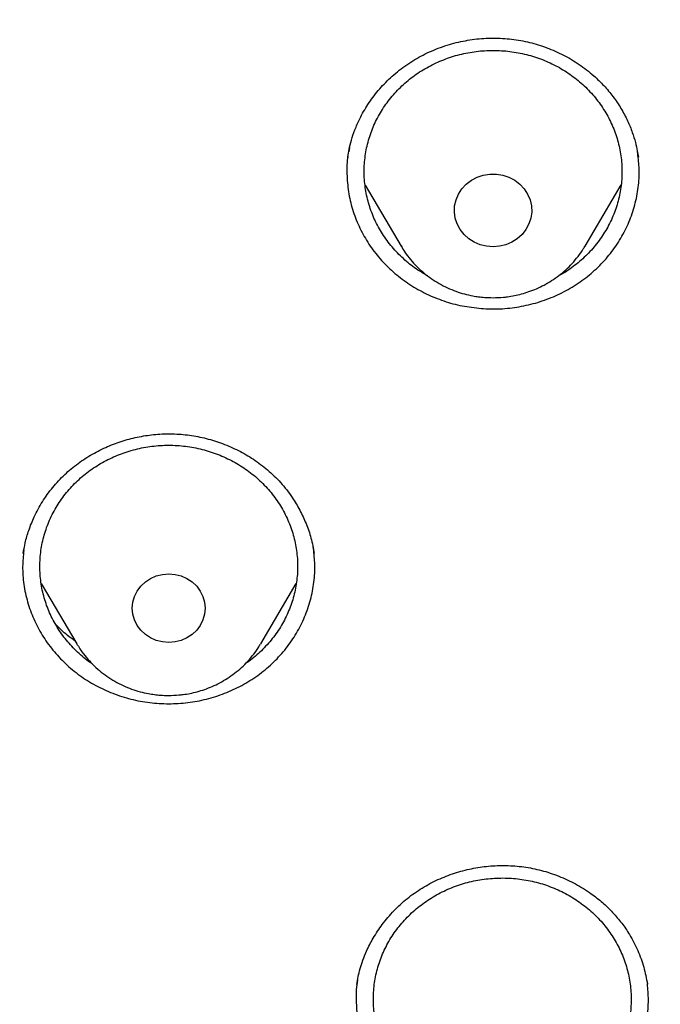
# Model space of a CAD drawing. Header units: millimetres. Extents: x 8 to 1577, y 12 to 2534.
# Tile 94 of 115: x 768.07 to 775.52, y 2164.85 to 2176.3. Entities that reach past the tile are written whole.
import ezdxf

# ---------------------------------------------------------------- set-up
doc = ezdxf.new("R2010")
doc.units = ezdxf.units.MM

msp = doc.modelspace()

# ---------------------------------------------------------------- linework, layer by layer
at = {"color": 7, "linetype": 'Continuous', "lineweight": 30}
for p, q in [((771.905, 2174.816), (771.896, 2174.766)), ((771.885, 2174.7), (771.888, 2174.719)), ((772.087, 2174.379), (772.505, 2173.67)), ((774.645, 2173.67), (775.065, 2174.383)), ((768.119, 2170.175), (768.108, 2170.102)), ((771.495, 2170.102), (771.483, 2170.175)), ((768.317, 2169.747), (768.731, 2169.043)), ((770.871, 2169.043), (771.285, 2169.747)), ((768.739, 2169.03), (768.731, 2169.043)), ((770.871, 2169.043), (770.867, 2169.037)), ((775.369, 2165.107), (775.371, 2165.09))]:
    msp.add_line(p, q, dxfattribs=at)
at = {"color": 7, "linetype": 'Continuous', "lineweight": 30, "flags": 128}
for points in [[(773.575, 2173.663), (773.499, 2173.669), (773.425, 2173.687), (773.355, 2173.716), (773.292, 2173.756), (773.237, 2173.806), (773.192, 2173.864), (773.157, 2173.928), (773.135, 2173.996), (773.125, 2174.067), (773.128, 2174.139), (773.144, 2174.209), (773.173, 2174.276), (773.213, 2174.337), (773.263, 2174.391), (773.323, 2174.436), (773.389, 2174.471), (773.461, 2174.495), (773.537, 2174.507), (773.613, 2174.507), (773.688, 2174.495), (773.76, 2174.471), (773.827, 2174.436), (773.886, 2174.391), (773.937, 2174.337), (773.977, 2174.276), (774.005, 2174.209), (774.021, 2174.139), (774.024, 2174.067), (774.015, 2173.996), (773.992, 2173.928), (773.958, 2173.864), (773.913, 2173.806), (773.857, 2173.756), (773.794, 2173.716), (773.725, 2173.687), (773.651, 2173.669), (773.575, 2173.663)], [(769.801, 2169.06), (769.727, 2169.066), (769.656, 2169.084), (769.589, 2169.114), (769.529, 2169.154), (769.476, 2169.203), (769.434, 2169.259), (769.403, 2169.322), (769.384, 2169.389), (769.377, 2169.459), (769.384, 2169.528), (769.403, 2169.595), (769.434, 2169.658), (769.476, 2169.714), (769.529, 2169.764), (769.589, 2169.803), (769.656, 2169.833), (769.727, 2169.851), (769.801, 2169.857), (769.875, 2169.851), (769.946, 2169.833), (770.013, 2169.803), (770.073, 2169.764), (770.126, 2169.714), (770.168, 2169.658), (770.199, 2169.595), (770.218, 2169.528), (770.225, 2169.459), (770.218, 2169.389), (770.199, 2169.322), (770.168, 2169.259), (770.126, 2169.203), (770.073, 2169.154), (770.013, 2169.114), (769.946, 2169.084), (769.875, 2169.066), (769.801, 2169.06)]]:
    msp.add_lwpolyline(points, dxfattribs=at)
at = {"color": 7, "linetype": 'Continuous', "lineweight": 30}
for points, knots in [([(819.219, 2144.364), (819.226, 2144.611), (819.239, 2145.093), (819.252, 2145.796), (819.26, 2146.46), (819.264, 2147.087), (819.264, 2147.675), (819.261, 2148.225), (819.256, 2148.753), (819.249, 2149.254), (819.239, 2149.726), (819.229, 2150.153), (819.218, 2150.533), (819.207, 2150.867), (819.197, 2151.155), (819.188, 2151.398), (819.18, 2151.597), (819.174, 2151.751), (819.169, 2151.865), (819.165, 2151.961), (819.161, 2152.063), (819.155, 2152.19), (819.147, 2152.348), (819.138, 2152.534), (819.127, 2152.751), (819.114, 2152.996), (819.099, 2153.269), (819.076, 2153.663), (819.044, 2154.172), (818.998, 2154.835), (818.943, 2155.558), (818.877, 2156.342), (818.799, 2157.186), (818.707, 2158.093), (818.599, 2159.065), (818.477, 2160.062), (818.344, 2161.068), (818.201, 2162.062), (818.044, 2163.082), (817.872, 2164.122), (817.684, 2165.177), (817.492, 2166.19), (817.337, 2166.964), (817.22, 2167.51), (817.149, 2167.832), (817.082, 2168.124), (817.022, 2168.381), (816.972, 2168.589), (816.932, 2168.752), (816.901, 2168.877), (816.875, 2168.978), (816.854, 2169.062), (816.833, 2169.146), (816.806, 2169.25), (816.77, 2169.387), (816.725, 2169.559), (816.67, 2169.763), (816.585, 2170.074), (816.465, 2170.494), (816.311, 2171.007), (816.145, 2171.538), (815.964, 2172.082), (815.764, 2172.656), (815.541, 2173.258), (815.271, 2173.948), (814.954, 2174.703), (814.59, 2175.505), (814.203, 2176.297), (813.792, 2177.077), (813.36, 2177.843), (812.918, 2178.572), (812.471, 2179.266), (812.018, 2179.925), (811.564, 2180.549), (811.109, 2181.139), (810.619, 2181.742), (810.089, 2182.355), (809.518, 2182.975), (808.944, 2183.56), (808.369, 2184.11), (807.834, 2184.592), (807.341, 2185.013), (806.892, 2185.38), (806.449, 2185.727), (806.069, 2186.013), (805.76, 2186.238), (805.53, 2186.402), (805.328, 2186.543), (805.153, 2186.663), (805.001, 2186.767), (804.865, 2186.858), (804.73, 2186.947), (804.584, 2187.042), (804.416, 2187.15), (804.224, 2187.272), (803.992, 2187.417), (803.717, 2187.584), (803.396, 2187.776), (803.038, 2187.982), (802.651, 2188.198), (802.236, 2188.422), (801.793, 2188.652), (801.315, 2188.891), (800.802, 2189.137), (800.253, 2189.388), (799.566, 2189.688), (798.748, 2190.02), (797.808, 2190.371), (796.761, 2190.731), (795.604, 2191.091), (794.339, 2191.442), (793.076, 2191.754), (791.76, 2192.043), (790.393, 2192.306), (788.979, 2192.548), (787.579, 2192.771), (786.193, 2192.974), (784.683, 2193.177), (783.049, 2193.373), (781.287, 2193.557), (779.493, 2193.717), (777.664, 2193.852), (775.8, 2193.96), (773.944, 2194.038), (772.097, 2194.088), (770.313, 2194.108), (768.594, 2194.103), (766.938, 2194.075), (765.283, 2194.024), (763.616, 2193.95), (761.925, 2193.85), (760.207, 2193.724), (758.589, 2193.582), (757.075, 2193.428), (755.669, 2193.269), (754.246, 2193.089), (752.808, 2192.89), (751.355, 2192.668), (749.887, 2192.425), (748.534, 2192.181), (747.305, 2191.928), (746.211, 2191.678), (745.141, 2191.408), (744.104, 2191.12), (743.099, 2190.813), (742.146, 2190.495), (741.243, 2190.168), (740.389, 2189.834), (739.565, 2189.486), (738.773, 2189.127), (738.127, 2188.813), (737.617, 2188.553), (737.234, 2188.351), (736.86, 2188.148), (736.495, 2187.942), (736.141, 2187.737), (735.813, 2187.541), (735.52, 2187.362), (735.271, 2187.205), (735.059, 2187.069), (734.882, 2186.953), (734.749, 2186.866), (734.655, 2186.803), (734.592, 2186.76), (734.534, 2186.721), (734.466, 2186.675), (734.375, 2186.613), (734.263, 2186.536), (734.133, 2186.445), (733.968, 2186.328), (733.765, 2186.182), (733.519, 2186.002), (733.247, 2185.798), (732.95, 2185.569), (732.628, 2185.313), (732.268, 2185.018), (731.869, 2184.679), (731.432, 2184.29), (730.975, 2183.865), (730.514, 2183.414), (730.064, 2182.951), (729.609, 2182.46), (729.154, 2181.942), (728.7, 2181.398), (728.273, 2180.857), (727.842, 2180.284), (727.412, 2179.679), (726.986, 2179.044), (726.592, 2178.422), (726.228, 2177.814), (725.892, 2177.222), (725.579, 2176.641), (725.245, 2175.987), (724.889, 2175.241), (724.514, 2174.392), (724.156, 2173.511), (723.866, 2172.737), (723.637, 2172.078), (723.462, 2171.551), (723.3, 2171.037), (723.165, 2170.586), (723.054, 2170.202), (722.964, 2169.881), (722.884, 2169.586), (722.822, 2169.352), (722.777, 2169.174), (722.746, 2169.056), (722.724, 2168.966), (722.709, 2168.907), (722.698, 2168.863), (722.687, 2168.819), (722.667, 2168.74), (722.637, 2168.616), (722.594, 2168.436), (722.545, 2168.229), (722.492, 2168), (722.436, 2167.753), (722.375, 2167.476), (722.309, 2167.169), (722.24, 2166.835), (722.168, 2166.473), (722.092, 2166.088), (722.015, 2165.686), (721.872, 2164.92), (721.671, 2163.785), (721.438, 2162.325), (721.232, 2160.892), (721.052, 2159.489), (720.889, 2158.061), (720.779, 2156.942), (720.708, 2156.139), (720.668, 2155.66), (720.631, 2155.19), (720.598, 2154.741), (720.569, 2154.324), (720.544, 2153.943), (720.523, 2153.61), (720.506, 2153.322), (720.492, 2153.076), (720.48, 2152.858), (720.471, 2152.666), (720.462, 2152.502), (720.456, 2152.366), (720.45, 2152.256), (720.447, 2152.177), (720.444, 2152.122), (720.442, 2152.072), (720.439, 2152.007), (720.435, 2151.912), (720.429, 2151.781), (720.422, 2151.607), (720.413, 2151.388), (720.404, 2151.122), (720.393, 2150.811), (720.382, 2150.463), (720.372, 2150.08), (720.362, 2149.665), (720.353, 2149.209), (720.346, 2148.713), (720.34, 2148.178), (720.338, 2147.614), (720.338, 2147.023), (720.343, 2146.408), (720.351, 2145.757), (720.364, 2145.07), (720.377, 2144.6), (720.383, 2144.36)], [0, 0, 0, 0, 0.004556, 0.008877, 0.012965, 0.016819, 0.020438, 0.023824, 0.026976, 0.030174, 0.033088, 0.035719, 0.038068, 0.040133, 0.041916, 0.043421, 0.044652, 0.045608, 0.04629, 0.046771, 0.047391, 0.048185, 0.049152, 0.050315, 0.051658, 0.053181, 0.054884, 0.056745, 0.06051, 0.064374, 0.069105, 0.073977, 0.078991, 0.08486, 0.090912, 0.097147, 0.103515, 0.109742, 0.115786, 0.122673, 0.129306, 0.135685, 0.141809, 0.143969, 0.146052, 0.147914, 0.149544, 0.150941, 0.151876, 0.152667, 0.153314, 0.153818, 0.154269, 0.154924, 0.155798, 0.156891, 0.158204, 0.159705, 0.162865, 0.166276, 0.169596, 0.173123, 0.176858, 0.180801, 0.184952, 0.190483, 0.195872, 0.201119, 0.20665, 0.212011, 0.217202, 0.222222, 0.227071, 0.231748, 0.236255, 0.240591, 0.245827, 0.250904, 0.255827, 0.260598, 0.265212, 0.26877, 0.272229, 0.275589, 0.278848, 0.280738, 0.282416, 0.283883, 0.285138, 0.286197, 0.287169, 0.288054, 0.289082, 0.290272, 0.291625, 0.293141, 0.295137, 0.29736, 0.299809, 0.302484, 0.305236, 0.308193, 0.311354, 0.314719, 0.318287, 0.322047, 0.327997, 0.333901, 0.339761, 0.347543, 0.35525, 0.36288, 0.37043, 0.378938, 0.387338, 0.395638, 0.403837, 0.411936, 0.422391, 0.432732, 0.443024, 0.453998, 0.464915, 0.475777, 0.486584, 0.497336, 0.507062, 0.516743, 0.52638, 0.536112, 0.546016, 0.556092, 0.566342, 0.574517, 0.5828, 0.59119, 0.599687, 0.608291, 0.617003, 0.625825, 0.632452, 0.639074, 0.645549, 0.651873, 0.658043, 0.664062, 0.669598, 0.675, 0.68027, 0.685408, 0.690411, 0.69301, 0.695569, 0.698091, 0.700574, 0.703019, 0.705382, 0.707376, 0.709124, 0.710625, 0.711881, 0.712891, 0.713459, 0.713903, 0.714243, 0.714711, 0.715374, 0.716197, 0.71714, 0.718203, 0.719804, 0.721618, 0.723644, 0.725882, 0.728331, 0.730993, 0.734227, 0.737727, 0.741494, 0.745448, 0.749338, 0.753148, 0.757535, 0.761811, 0.765976, 0.770032, 0.774838, 0.77948, 0.783958, 0.788272, 0.792422, 0.796406, 0.800342, 0.80588, 0.811564, 0.817395, 0.823376, 0.826791, 0.830254, 0.833629, 0.836722, 0.838953, 0.84101, 0.842891, 0.844597, 0.845493, 0.846282, 0.846855, 0.847209, 0.847417, 0.847693, 0.848051, 0.848919, 0.850063, 0.851482, 0.85286, 0.854424, 0.856175, 0.858113, 0.860238, 0.862506, 0.864955, 0.86752, 0.870099, 0.879422, 0.888917, 0.897542, 0.906304, 0.915205, 0.924243, 0.927207, 0.930186, 0.933165, 0.935973, 0.93856, 0.940926, 0.94307, 0.944765, 0.946291, 0.947647, 0.948834, 0.949852, 0.9507, 0.951378, 0.951887, 0.952173, 0.952408, 0.952805, 0.953385, 0.954177, 0.955249, 0.956605, 0.958243, 0.960165, 0.962371, 0.964684, 0.967245, 0.970052, 0.973106, 0.976407, 0.979954, 0.983525, 0.987315, 0.991324, 0.995552, 1, 1, 1, 1]), ([(769.801, 2184.775), (769.595, 2184.774), (769.196, 2184.774), (768.616, 2184.769), (768.073, 2184.763), (767.567, 2184.755), (767.102, 2184.745), (766.676, 2184.735), (766.289, 2184.724), (765.938, 2184.714), (765.606, 2184.703), (765.286, 2184.691), (764.964, 2184.679), (764.645, 2184.666), (764.324, 2184.652), (764, 2184.637), (763.387, 2184.606), (762.486, 2184.556), (761.297, 2184.478), (759.795, 2184.363), (757.984, 2184.199), (755.865, 2183.968), (754.034, 2183.732), (752.488, 2183.51), (751.225, 2183.314), (749.964, 2183.104), (748.707, 2182.874), (747.464, 2182.616), (746.237, 2182.33), (745.027, 2182.013), (743.827, 2181.662), (742.808, 2181.328), (741.964, 2181.027), (741.29, 2180.771), (740.613, 2180.497), (739.927, 2180.203), (739.291, 2179.911), (738.709, 2179.628), (738.193, 2179.364), (737.776, 2179.141), (737.459, 2178.966), (737.236, 2178.84), (737.018, 2178.715), (736.808, 2178.592), (736.628, 2178.484), (736.485, 2178.397), (736.379, 2178.332), (736.293, 2178.279), (736.218, 2178.232), (736.14, 2178.183), (736.038, 2178.119), (735.908, 2178.035), (735.746, 2177.93), (735.56, 2177.808), (735.184, 2177.555), (734.642, 2177.175), (733.982, 2176.679), (733.379, 2176.196), (732.825, 2175.727), (732.294, 2175.25), (731.698, 2174.682), (731.044, 2174.013), (730.342, 2173.233), (729.675, 2172.427), (729.044, 2171.599), (728.449, 2170.75), (727.889, 2169.882), (727.364, 2168.993), (726.873, 2168.086), (726.416, 2167.161), (725.993, 2166.222), (725.603, 2165.272), (725.213, 2164.23), (724.831, 2163.095), (724.465, 2161.865), (724.139, 2160.626), (723.849, 2159.379), (723.595, 2158.126), (723.317, 2156.631), (723.025, 2154.89), (722.734, 2152.903), (722.48, 2150.864), (722.265, 2148.773), (722.093, 2146.632), (721.967, 2144.487), (721.888, 2142.341), (721.856, 2140.231), (721.867, 2138.16), (721.919, 2136.127), (722.012, 2134.095), (722.147, 2132.065), (722.324, 2130.038), (722.532, 2128.122), (722.764, 2126.318), (723.013, 2124.624), (723.292, 2122.935), (723.536, 2121.615), (723.725, 2120.658), (723.852, 2120.055), (723.991, 2119.435), (724.145, 2118.79), (724.288, 2118.228), (724.413, 2117.764), (724.511, 2117.413), (724.607, 2117.084), (724.693, 2116.795), (724.769, 2116.545), (724.837, 2116.334), (724.898, 2116.13), (724.94, 2115.996), (724.96, 2115.932)], [0, 0, 0, 0, 0.005855, 0.011353, 0.016497, 0.021285, 0.025718, 0.029728, 0.033397, 0.036724, 0.03971, 0.042835, 0.045834, 0.048859, 0.051908, 0.054982, 0.058082, 0.069333, 0.080646, 0.09196, 0.112162, 0.132364, 0.152567, 0.164689, 0.176816, 0.18895, 0.201086, 0.213213, 0.22512, 0.237023, 0.24892, 0.260816, 0.267695, 0.274573, 0.281484, 0.288617, 0.296013, 0.301599, 0.30724, 0.312708, 0.315218, 0.317686, 0.32011, 0.32249, 0.324721, 0.326148, 0.327345, 0.328312, 0.329064, 0.329912, 0.330984, 0.332537, 0.334402, 0.33658, 0.338996, 0.347527, 0.355802, 0.362985, 0.370041, 0.376994, 0.38385, 0.394142, 0.404443, 0.414732, 0.424995, 0.435224, 0.445451, 0.455687, 0.465941, 0.47622, 0.486497, 0.49676, 0.507016, 0.51988, 0.532745, 0.545612, 0.558475, 0.571324, 0.584175, 0.604388, 0.624608, 0.644827, 0.666478, 0.688122, 0.70977, 0.731418, 0.753066, 0.773566, 0.794066, 0.814566, 0.835065, 0.85556, 0.876068, 0.893301, 0.910535, 0.927768, 0.944993, 0.951054, 0.957184, 0.963574, 0.970236, 0.977171, 0.981035, 0.984698, 0.988143, 0.991371, 0.993754, 0.996, 0.998079, 1, 1, 1, 1]), ([(815.705, 2159.557), (815.669, 2159.724), (815.55, 2160.274), (815.317, 2161.201), (815.003, 2162.338), (814.653, 2163.465), (814.283, 2164.53), (813.897, 2165.532), (813.499, 2166.475), (813.069, 2167.407), (812.605, 2168.324), (812.107, 2169.223), (811.601, 2170.06), (811.092, 2170.838), (810.584, 2171.56), (810.051, 2172.267), (809.492, 2172.957), (808.907, 2173.63), (808.297, 2174.285), (807.731, 2174.85), (807.214, 2175.334), (806.751, 2175.748), (806.266, 2176.16), (805.765, 2176.565), (805.259, 2176.952), (804.859, 2177.244), (804.568, 2177.449), (804.385, 2177.576), (804.211, 2177.695), (804.054, 2177.8), (803.923, 2177.886), (803.819, 2177.955), (803.73, 2178.012), (803.639, 2178.071), (803.53, 2178.14), (803.397, 2178.224), (803.24, 2178.322), (803.06, 2178.432), (802.677, 2178.663), (802.099, 2178.996), (801.33, 2179.408), (800.567, 2179.789), (799.811, 2180.142), (799.06, 2180.468), (798.312, 2180.771), (797.563, 2181.055), (796.699, 2181.36), (795.717, 2181.679), (794.614, 2182.002), (793.501, 2182.295), (792.38, 2182.561), (791.253, 2182.802), (790.119, 2183.019), (788.666, 2183.268), (786.891, 2183.547), (784.792, 2183.836), (782.863, 2184.065), (781.106, 2184.244), (779.522, 2184.384), (777.937, 2184.503), (776.622, 2184.584), (775.584, 2184.637), (774.978, 2184.664), (774.531, 2184.682), (774.234, 2184.693), (773.916, 2184.705), (773.561, 2184.716), (773.159, 2184.728), (772.71, 2184.74), (772.216, 2184.751), (771.676, 2184.761), (771.091, 2184.768), (770.461, 2184.774), (770.026, 2184.774), (769.801, 2184.775)], [0, 0, 0, 0, 0.009239, 0.0305, 0.051757, 0.073011, 0.094264, 0.112575, 0.13092, 0.149323, 0.167726, 0.186059, 0.204348, 0.220008, 0.235663, 0.251337, 0.267045, 0.282777, 0.298527, 0.314316, 0.324902, 0.335768, 0.34691, 0.358311, 0.369477, 0.380215, 0.384154, 0.388034, 0.391825, 0.395145, 0.397872, 0.400005, 0.401621, 0.403384, 0.405627, 0.408352, 0.411559, 0.415252, 0.419296, 0.43479, 0.449866, 0.464513, 0.478867, 0.492944, 0.506747, 0.52047, 0.534186, 0.55385, 0.573513, 0.593183, 0.612856, 0.632535, 0.652215, 0.671897, 0.707992, 0.744092, 0.780193, 0.807268, 0.834344, 0.86142, 0.888479, 0.901609, 0.914491, 0.919485, 0.92444, 0.9297, 0.935698, 0.94258, 0.950231, 0.958651, 0.967838, 0.977793, 0.988514, 1, 1, 1, 1]), ([(772.504, 2181.015), (772.627, 2181.008), (772.862, 2180.994), (773.198, 2180.971), (773.5, 2180.948), (773.768, 2180.926), (774.002, 2180.906), (774.201, 2180.888), (774.377, 2180.871), (774.541, 2180.855), (774.848, 2180.824), (775.304, 2180.773), (776.066, 2180.679), (776.988, 2180.549), (778.132, 2180.361), (779.339, 2180.131), (780.606, 2179.855), (781.894, 2179.537), (783.202, 2179.176), (784.526, 2178.768), (785.837, 2178.321), (787.133, 2177.837), (788.437, 2177.305), (789.748, 2176.722), (791.064, 2176.088), (792.357, 2175.414), (793.627, 2174.701), (794.871, 2173.95), (796.066, 2173.176), (797.21, 2172.383), (798.306, 2171.574), (799.375, 2170.735), (800.416, 2169.865), (801.448, 2168.948), (802.469, 2167.981), (803.474, 2166.965), (804.444, 2165.918), (805.378, 2164.843), (806.274, 2163.74), (807.115, 2162.633), (807.902, 2161.523), (808.637, 2160.414), (809.335, 2159.285), (809.996, 2158.136), (810.631, 2156.945), (811.238, 2155.712), (811.812, 2154.436), (812.341, 2153.144), (812.826, 2151.835), (813.265, 2150.513), (813.642, 2149.231), (813.963, 2147.993), (814.234, 2146.801), (814.424, 2145.825), (814.555, 2145.069), (814.64, 2144.53), (814.705, 2144.078), (814.754, 2143.711), (814.79, 2143.432), (814.824, 2143.151), (814.852, 2142.886), (814.867, 2142.723), (814.875, 2142.646)], [0, 0, 0, 0, 0.005776, 0.011028, 0.015755, 0.019956, 0.023631, 0.026728, 0.02935, 0.031889, 0.034453, 0.043825, 0.05337, 0.070414, 0.087459, 0.107749, 0.12804, 0.148331, 0.170071, 0.191811, 0.213551, 0.23529, 0.257016, 0.280063, 0.303122, 0.326181, 0.349239, 0.372299, 0.395366, 0.417101, 0.438833, 0.460566, 0.482298, 0.504028, 0.527072, 0.550131, 0.573193, 0.596253, 0.619314, 0.642372, 0.664104, 0.685836, 0.707567, 0.729298, 0.751029, 0.774071, 0.797127, 0.820188, 0.843249, 0.86631, 0.889368, 0.909647, 0.929928, 0.95021, 0.959135, 0.96816, 0.977377, 0.981907, 0.986592, 0.991424, 0.99597, 1, 1, 1, 1]), ([(772.98, 2096.301), (773.387, 2096.331), (774.2, 2096.391), (775.417, 2096.521), (776.631, 2096.68), (777.78, 2096.861), (778.864, 2097.058), (779.882, 2097.266), (780.896, 2097.497), (781.891, 2097.746), (782.865, 2098.013), (783.82, 2098.296), (784.769, 2098.599), (785.726, 2098.928), (786.69, 2099.283), (787.673, 2099.669), (788.656, 2100.082), (789.641, 2100.522), (790.615, 2100.986), (791.579, 2101.473), (792.532, 2101.982), (793.577, 2102.573), (794.709, 2103.255), (795.92, 2104.038), (797.105, 2104.859), (798.235, 2105.697), (799.309, 2106.547), (800.26, 2107.347), (801.12, 2108.111), (801.894, 2108.833), (802.65, 2109.574), (803.388, 2110.333), (804.107, 2111.11), (804.886, 2111.993), (805.713, 2112.988), (806.581, 2114.104), (807.409, 2115.248), (808.18, 2116.39), (808.895, 2117.526), (809.51, 2118.576), (810.052, 2119.565), (810.528, 2120.487), (810.981, 2121.421), (811.41, 2122.367), (811.815, 2123.324), (812.239, 2124.399), (812.669, 2125.595), (813.094, 2126.918), (813.474, 2128.255), (813.799, 2129.573), (814.073, 2130.867), (814.283, 2132.05), (814.447, 2133.151), (814.571, 2134.169), (814.669, 2135.191), (814.741, 2136.217), (814.786, 2137.246), (814.807, 2138.393), (814.792, 2139.656), (814.727, 2141.036), (814.614, 2142.416), (814.457, 2143.76), (814.259, 2145.067), (814.041, 2146.248), (813.807, 2147.338), (813.566, 2148.337), (813.299, 2149.333), (813.005, 2150.323), (812.686, 2151.308), (812.301, 2152.396), (811.842, 2153.584), (811.295, 2154.866), (810.702, 2156.133), (810.08, 2157.352), (809.433, 2158.524), (808.812, 2159.571), (808.207, 2160.527), (807.627, 2161.395), (807.025, 2162.251), (806.399, 2163.094), (805.75, 2163.924), (805.004, 2164.832), (804.152, 2165.809), (803.184, 2166.849), (802.179, 2167.86), (801.162, 2168.817), (800.14, 2169.721), (799.184, 2170.516), (798.277, 2171.23), (797.424, 2171.869), (796.554, 2172.489), (795.666, 2173.09), (794.761, 2173.672), (793.738, 2174.296), (792.59, 2174.953), (791.31, 2175.633), (790.005, 2176.274), (788.709, 2176.862), (787.425, 2177.397), (786.243, 2177.85), (785.136, 2178.241), (784.106, 2178.579), (783.067, 2178.893), (782.017, 2179.184), (780.959, 2179.452), (779.773, 2179.722), (778.458, 2179.985), (777.011, 2180.229), (775.554, 2180.428), (774.124, 2180.579), (772.724, 2180.685), (771.449, 2180.745), (770.266, 2180.77), (769.176, 2180.768), (768.084, 2180.741), (766.991, 2180.689), (765.898, 2180.613), (764.684, 2180.499), (763.351, 2180.339), (761.899, 2180.118), (760.454, 2179.853), (759.051, 2179.551), (757.693, 2179.215), (756.469, 2178.875), (755.344, 2178.53), (754.316, 2178.19), (753.295, 2177.825), (752.282, 2177.436), (751.278, 2177.024), (750.172, 2176.539), (748.97, 2175.973), (747.678, 2175.313), (746.408, 2174.614), (745.19, 2173.892), (744.027, 2173.153), (742.992, 2172.451), (742.052, 2171.776), (741.202, 2171.135), (740.367, 2170.473), (739.548, 2169.791), (738.745, 2169.089), (737.873, 2168.288), (736.938, 2167.38), (735.951, 2166.356), (734.999, 2165.3), (734.105, 2164.241), (733.267, 2163.181), (732.512, 2162.163), (731.816, 2161.163), (731.173, 2160.183), (730.558, 2159.187), (730.002, 2158.225), (729.499, 2157.302), (729.046, 2156.419), (728.615, 2155.527), (728.211, 2154.637), (727.834, 2153.752), (727.482, 2152.87), (727.152, 2151.982), (726.838, 2151.071), (726.54, 2150.139), (726.247, 2149.133), (725.967, 2148.069), (725.706, 2146.945), (725.477, 2145.813), (725.291, 2144.732), (725.142, 2143.705), (725.025, 2142.732), (724.932, 2141.755), (724.864, 2140.79), (724.82, 2139.837), (724.8, 2138.896), (724.801, 2137.955), (724.825, 2136.998), (724.873, 2136.026), (724.947, 2135.027), (725.048, 2134.019), (725.176, 2133.002), (725.331, 2131.986), (725.512, 2130.972), (725.72, 2129.96), (725.98, 2128.84), (726.304, 2127.614), (726.705, 2126.285), (727.153, 2124.967), (727.635, 2123.692), (728.147, 2122.464), (728.648, 2121.361), (729.143, 2120.351), (729.622, 2119.43), (730.126, 2118.52), (730.654, 2117.619), (731.206, 2116.73), (731.846, 2115.753), (732.584, 2114.698), (733.431, 2113.568), (734.318, 2112.463), (735.221, 2111.411), (736.137, 2110.41), (736.999, 2109.526), (737.821, 2108.726), (738.598, 2108.007), (739.394, 2107.304), (740.209, 2106.619), (741.044, 2105.951), (741.992, 2105.229), (743.06, 2104.462), (744.257, 2103.659), (745.483, 2102.893), (746.706, 2102.181), (747.923, 2101.522), (749.087, 2100.935), (750.225, 2100.401), (751.334, 2099.914), (752.459, 2099.456), (753.54, 2099.048), (754.574, 2098.686), (755.559, 2098.365), (756.553, 2098.066), (757.54, 2097.792), (758.52, 2097.542), (759.492, 2097.316), (760.47, 2097.111), (761.469, 2096.923), (762.488, 2096.754), (763.438, 2096.617), (764.299, 2096.511), (765.072, 2096.428), (765.846, 2096.356), (766.363, 2096.32), (766.621, 2096.301)], [0, 0, 0, 0, 0.004426, 0.008853, 0.013292, 0.017731, 0.0215, 0.025269, 0.029046, 0.032823, 0.036443, 0.040063, 0.04369, 0.047318, 0.051123, 0.054931, 0.058875, 0.06282, 0.066765, 0.07073, 0.074696, 0.078662, 0.083974, 0.089285, 0.09462, 0.099955, 0.104906, 0.109861, 0.113806, 0.117751, 0.121695, 0.12566, 0.129627, 0.133592, 0.138904, 0.144216, 0.14955, 0.154885, 0.159836, 0.164791, 0.168736, 0.172681, 0.176625, 0.180591, 0.184557, 0.188522, 0.193834, 0.199146, 0.204481, 0.209815, 0.214766, 0.219722, 0.223666, 0.227611, 0.231556, 0.235521, 0.239487, 0.243453, 0.248764, 0.254076, 0.259411, 0.264746, 0.269696, 0.274652, 0.278596, 0.282541, 0.286486, 0.290451, 0.294417, 0.298383, 0.303695, 0.309007, 0.314341, 0.319676, 0.324627, 0.329582, 0.333527, 0.337472, 0.341416, 0.345382, 0.349348, 0.353313, 0.358625, 0.363937, 0.369271, 0.374606, 0.379557, 0.384512, 0.388457, 0.392402, 0.396346, 0.400312, 0.404278, 0.408243, 0.413555, 0.418867, 0.424202, 0.429536, 0.434487, 0.439443, 0.443387, 0.447332, 0.451277, 0.455242, 0.459208, 0.463174, 0.468486, 0.473797, 0.479132, 0.484467, 0.489418, 0.494373, 0.498317, 0.502262, 0.506207, 0.510172, 0.514138, 0.518104, 0.523416, 0.528728, 0.534062, 0.539397, 0.544348, 0.549303, 0.553248, 0.557193, 0.561137, 0.565103, 0.569069, 0.573034, 0.578346, 0.583658, 0.588993, 0.594327, 0.599278, 0.604234, 0.608178, 0.612123, 0.616067, 0.620033, 0.623999, 0.627964, 0.633276, 0.638588, 0.643923, 0.649258, 0.654208, 0.659164, 0.66359, 0.668016, 0.672456, 0.676895, 0.680664, 0.684433, 0.68821, 0.691986, 0.695607, 0.699227, 0.702854, 0.706482, 0.710287, 0.714095, 0.718521, 0.722947, 0.727387, 0.731826, 0.735595, 0.739364, 0.74314, 0.746917, 0.750537, 0.754158, 0.757785, 0.761412, 0.765218, 0.769026, 0.77297, 0.776915, 0.780859, 0.784825, 0.788791, 0.792756, 0.798068, 0.80338, 0.808715, 0.814049, 0.819, 0.823956, 0.8279, 0.831845, 0.83579, 0.839755, 0.843721, 0.847687, 0.852999, 0.85831, 0.863645, 0.86898, 0.873931, 0.878886, 0.882831, 0.886776, 0.89072, 0.894685, 0.898652, 0.902617, 0.907929, 0.913241, 0.918575, 0.92391, 0.928861, 0.933816, 0.938243, 0.942669, 0.947108, 0.951548, 0.955316, 0.959085, 0.962862, 0.966639, 0.970259, 0.973879, 0.977507, 0.981134, 0.98494, 0.988747, 0.991559, 0.99437, 0.997185, 1, 1, 1, 1]), ([(771.884, 2174.71), (771.889, 2174.738), (771.899, 2174.8), (771.925, 2174.906), (771.966, 2175.026), (772.029, 2175.168), (772.117, 2175.322), (772.237, 2175.483), (772.38, 2175.633), (772.546, 2175.769), (772.733, 2175.884), (772.934, 2175.975), (773.144, 2176.041), (773.359, 2176.081), (773.576, 2176.094), (773.791, 2176.082), (774, 2176.044), (774.202, 2175.982), (774.396, 2175.896), (774.58, 2175.787), (774.736, 2175.665), (774.866, 2175.538), (774.973, 2175.411), (775.065, 2175.273), (775.14, 2175.133), (775.195, 2174.999), (775.23, 2174.882), (775.253, 2174.784), (775.262, 2174.729), (775.266, 2174.704)], [0, 0, 0, 0, 0.020368, 0.045739, 0.073504, 0.103341, 0.144263, 0.186386, 0.229745, 0.274382, 0.319949, 0.365413, 0.410377, 0.454899, 0.499038, 0.542866, 0.586187, 0.629095, 0.672537, 0.716729, 0.76173, 0.796083, 0.830945, 0.866114, 0.901175, 0.932508, 0.959347, 0.981794, 1, 1, 1, 1]), ([(772.815, 2173.324), (772.776, 2173.346), (772.682, 2173.399), (772.547, 2173.506), (772.412, 2173.64), (772.297, 2173.79), (772.205, 2173.953), (772.135, 2174.127), (772.091, 2174.307), (772.071, 2174.491), (772.078, 2174.675), (772.11, 2174.858), (772.167, 2175.035), (772.248, 2175.203), (772.352, 2175.36), (772.477, 2175.503), (772.62, 2175.63), (772.78, 2175.737), (772.954, 2175.824), (773.138, 2175.89), (773.33, 2175.932), (773.526, 2175.95), (773.722, 2175.944), (773.916, 2175.914), (774.105, 2175.86), (774.284, 2175.784), (774.451, 2175.686), (774.603, 2175.569), (774.738, 2175.434), (774.852, 2175.283), (774.945, 2175.12), (775.014, 2174.947), (775.059, 2174.767), (775.078, 2174.583), (775.072, 2174.398), (775.04, 2174.216), (774.983, 2174.039), (774.901, 2173.87), (774.797, 2173.714), (774.673, 2173.57), (774.528, 2173.445), (774.415, 2173.363), (774.346, 2173.329), (774.336, 2173.324)], [0, 0, 0, 0, 0.01717, 0.042255, 0.06734, 0.092425, 0.11751, 0.142595, 0.16768, 0.192765, 0.217851, 0.242936, 0.268021, 0.293106, 0.318191, 0.343276, 0.368361, 0.393446, 0.418531, 0.443616, 0.468701, 0.493786, 0.518871, 0.543956, 0.569041, 0.594126, 0.619211, 0.644297, 0.669382, 0.694467, 0.719552, 0.744637, 0.769722, 0.794807, 0.819892, 0.844977, 0.870062, 0.895147, 0.920232, 0.945317, 0.970402, 0.995487, 1, 1, 1, 1]), ([(771.885, 2174.706), (771.884, 2174.702), (771.871, 2174.629), (771.873, 2174.484), (771.892, 2174.276), (771.943, 2174.072), (772.022, 2173.876), (772.127, 2173.691), (772.257, 2173.521), (772.409, 2173.368), (772.582, 2173.235), (772.771, 2173.124), (772.974, 2173.038), (773.187, 2172.975), (773.335, 2172.957), (773.408, 2172.947)], [0, 0, 0, 0, 0.005171, 0.088073, 0.170976, 0.253878, 0.336781, 0.419683, 0.502586, 0.585488, 0.66839, 0.751293, 0.834195, 0.917098, 1, 1, 1, 1]), ([(773.408, 2172.947), (773.482, 2172.943), (773.63, 2172.934), (773.852, 2172.957), (774.07, 2173.004), (774.278, 2173.078), (774.475, 2173.176), (774.656, 2173.298), (774.819, 2173.442), (774.961, 2173.604), (775.078, 2173.782), (775.17, 2173.973), (775.235, 2174.173), (775.271, 2174.38), (775.28, 2174.579), (775.263, 2174.708), (775.255, 2174.767)], [0, 0, 0, 0, 0.072182, 0.144363, 0.216545, 0.288726, 0.360908, 0.433089, 0.505271, 0.577452, 0.649634, 0.721815, 0.793997, 0.866178, 0.93836, 1, 1, 1, 1]), ([(772.505, 2173.672), (772.519, 2173.648), (772.552, 2173.592), (772.614, 2173.512), (772.687, 2173.432), (772.768, 2173.358), (772.855, 2173.292), (772.947, 2173.234), (773.043, 2173.185), (773.142, 2173.144), (773.24, 2173.113), (773.329, 2173.093), (773.407, 2173.08), (773.486, 2173.072), (773.542, 2173.071), (773.575, 2173.07)], [0, 0, 0, 0, 0.066937, 0.152065, 0.237223, 0.322353, 0.407363, 0.492093, 0.576254, 0.659253, 0.739624, 0.816053, 0.869992, 0.925028, 1, 1, 1, 1]), ([(773.575, 2173.07), (773.615, 2173.071), (773.671, 2173.072), (773.754, 2173.082), (773.824, 2173.094), (773.908, 2173.113), (773.994, 2173.14), (774.083, 2173.174), (774.171, 2173.217), (774.258, 2173.268), (774.342, 2173.327), (774.422, 2173.394), (774.497, 2173.468), (774.565, 2173.55), (774.615, 2173.619), (774.639, 2173.662), (774.646, 2173.675)], [0, 0, 0, 0, 0.092143, 0.130059, 0.19296, 0.258454, 0.328853, 0.402468, 0.478614, 0.556746, 0.63648, 0.717535, 0.799704, 0.882837, 0.966829, 1, 1, 1, 1]), ([(768.107, 2170.096), (768.115, 2170.137), (768.13, 2170.225), (768.172, 2170.37), (768.236, 2170.53), (768.328, 2170.7), (768.447, 2170.865), (768.587, 2171.015), (768.743, 2171.145), (768.911, 2171.253), (769.087, 2171.342), (769.27, 2171.409), (769.458, 2171.456), (769.65, 2171.484), (769.846, 2171.49), (770.043, 2171.474), (770.239, 2171.436), (770.43, 2171.376), (770.615, 2171.295), (770.79, 2171.193), (770.956, 2171.069), (771.109, 2170.92), (771.232, 2170.761), (771.329, 2170.6), (771.402, 2170.442), (771.461, 2170.273), (771.483, 2170.156), (771.495, 2170.096)], [0, 0, 0, 0, 0.028817, 0.06189, 0.099317, 0.141128, 0.184777, 0.227595, 0.269606, 0.310859, 0.35139, 0.39121, 0.430335, 0.469507, 0.509296, 0.549467, 0.589954, 0.630797, 0.672015, 0.71362, 0.756123, 0.800684, 0.847374, 0.8838, 0.9214, 0.960142, 1, 1, 1, 1]), ([(768.909, 2168.813), (768.902, 2168.817), (768.84, 2168.855), (768.738, 2168.946), (768.607, 2169.083), (768.498, 2169.237), (768.411, 2169.403), (768.348, 2169.578), (768.31, 2169.76), (768.297, 2169.944), (768.31, 2170.129), (768.348, 2170.31), (768.411, 2170.485), (768.498, 2170.651), (768.608, 2170.805), (768.737, 2170.944), (768.885, 2171.066), (769.049, 2171.168), (769.225, 2171.25), (769.412, 2171.31), (769.605, 2171.346), (769.801, 2171.358), (769.997, 2171.346), (770.19, 2171.31), (770.377, 2171.25), (770.553, 2171.168), (770.717, 2171.066), (770.865, 2170.944), (770.995, 2170.805), (771.104, 2170.651), (771.191, 2170.485), (771.254, 2170.31), (771.292, 2170.129), (771.305, 2169.944), (771.292, 2169.76), (771.254, 2169.578), (771.191, 2169.403), (771.104, 2169.237), (770.995, 2169.083), (770.864, 2168.946), (770.761, 2168.855), (770.698, 2168.816), (770.69, 2168.811)], [0, 0, 0, 0, 0.003388, 0.029513, 0.055639, 0.081765, 0.107891, 0.134017, 0.160142, 0.186268, 0.212394, 0.23852, 0.264646, 0.290771, 0.316897, 0.343023, 0.369149, 0.395275, 0.4214, 0.447526, 0.473652, 0.499778, 0.525903, 0.552029, 0.578155, 0.604281, 0.630407, 0.656532, 0.682658, 0.708784, 0.73491, 0.761036, 0.787161, 0.813287, 0.839413, 0.865539, 0.891665, 0.91779, 0.943916, 0.970042, 0.996168, 1, 1, 1, 1]), ([(768.114, 2170.13), (768.108, 2170.068), (768.095, 2169.937), (768.111, 2169.735), (768.154, 2169.53), (768.226, 2169.331), (768.325, 2169.143), (768.449, 2168.969), (768.596, 2168.811), (768.763, 2168.673), (768.949, 2168.557), (769.149, 2168.464), (769.36, 2168.397), (769.579, 2168.355), (769.727, 2168.349), (769.801, 2168.347)], [0, 0, 0, 0, 0.069289, 0.146848, 0.224408, 0.301967, 0.379526, 0.457085, 0.534645, 0.612204, 0.689763, 0.767322, 0.844882, 0.922441, 1, 1, 1, 1]), ([(769.801, 2168.347), (769.875, 2168.349), (770.024, 2168.355), (770.242, 2168.397), (770.453, 2168.464), (770.653, 2168.557), (770.839, 2168.673), (771.007, 2168.811), (771.154, 2168.969), (771.278, 2169.143), (771.376, 2169.331), (771.448, 2169.53), (771.491, 2169.735), (771.507, 2169.935), (771.494, 2170.065), (771.488, 2170.125)], [0, 0, 0, 0, 0.077713, 0.155425, 0.233138, 0.31085, 0.388563, 0.466275, 0.543988, 0.6217, 0.699413, 0.777125, 0.854838, 0.93255, 1, 1, 1, 1]), ([(768.712, 2169.076), (768.681, 2169.098), (768.598, 2169.156), (768.529, 2169.226), (768.487, 2169.269)], [0, 0, 0, 0, 0.379671, 1, 1, 1, 1]), ([(768.741, 2169.03), (768.752, 2169.011), (768.782, 2168.961), (768.841, 2168.886), (768.914, 2168.805), (768.994, 2168.731), (769.081, 2168.665), (769.173, 2168.607), (769.269, 2168.558), (769.368, 2168.517), (769.466, 2168.486), (769.555, 2168.466), (769.634, 2168.454), (769.713, 2168.445), (769.769, 2168.444), (769.801, 2168.443)], [0, 0, 0, 0, 0.053321, 0.139692, 0.226092, 0.312465, 0.398715, 0.484681, 0.57007, 0.654281, 0.735824, 0.813368, 0.868095, 0.923934, 1, 1, 1, 1]), ([(769.801, 2168.443), (769.841, 2168.444), (769.897, 2168.446), (769.98, 2168.455), (770.051, 2168.467), (770.134, 2168.486), (770.221, 2168.513), (770.309, 2168.548), (770.397, 2168.59), (770.484, 2168.641), (770.568, 2168.7), (770.648, 2168.767), (770.723, 2168.841), (770.791, 2168.923), (770.839, 2168.988), (770.861, 2169.028), (770.866, 2169.037)], [0, 0, 0, 0, 0.09305, 0.131339, 0.194859, 0.260997, 0.332089, 0.406428, 0.483324, 0.562225, 0.642744, 0.724597, 0.807574, 0.891526, 0.976344, 1, 1, 1, 1]), ([(771.991, 2165.083), (771.995, 2165.112), (772.003, 2165.167), (772.026, 2165.266), (772.06, 2165.367), (772.108, 2165.486), (772.181, 2165.627), (772.286, 2165.786), (772.418, 2165.943), (772.574, 2166.085), (772.747, 2166.206), (772.931, 2166.304), (773.124, 2166.379), (773.322, 2166.432), (773.523, 2166.461), (773.727, 2166.469), (773.933, 2166.453), (774.139, 2166.412), (774.342, 2166.345), (774.537, 2166.254), (774.706, 2166.149), (774.85, 2166.036), (774.968, 2165.921), (775.074, 2165.797), (775.174, 2165.649), (775.262, 2165.478), (775.333, 2165.284), (775.358, 2165.152), (775.371, 2165.086)], [0, 0, 0, 0, 0.023844, 0.045254, 0.067244, 0.091619, 0.127824, 0.168254, 0.212444, 0.256738, 0.300321, 0.343231, 0.38552, 0.427207, 0.468301, 0.509355, 0.551406, 0.594274, 0.637818, 0.682088, 0.727106, 0.761379, 0.796015, 0.830523, 0.864826, 0.910247, 0.955314, 1, 1, 1, 1]), ([(772.789, 2163.78), (772.78, 2163.786), (772.716, 2163.826), (772.613, 2163.918), (772.483, 2164.056), (772.375, 2164.211), (772.289, 2164.377), (772.227, 2164.553), (772.189, 2164.734), (772.178, 2164.919), (772.192, 2165.103), (772.231, 2165.284), (772.295, 2165.459), (772.383, 2165.625), (772.494, 2165.778), (772.624, 2165.916), (772.773, 2166.037), (772.937, 2166.139), (773.114, 2166.22), (773.301, 2166.278), (773.494, 2166.313), (773.69, 2166.324), (773.887, 2166.311), (774.079, 2166.274), (774.265, 2166.214), (774.441, 2166.131), (774.604, 2166.027), (774.752, 2165.905), (774.88, 2165.765), (774.989, 2165.611), (775.075, 2165.444), (775.137, 2165.269), (775.174, 2165.087), (775.186, 2164.903), (775.172, 2164.718), (775.133, 2164.537), (775.068, 2164.362), (774.98, 2164.197), (774.87, 2164.044), (774.739, 2163.907), (774.637, 2163.817), (774.576, 2163.78), (774.57, 2163.776)], [0, 0, 0, 0, 0.0043323, 0.0304569, 0.0565814, 0.0827059, 0.1088305, 0.134955, 0.1610795, 0.1872041, 0.2133286, 0.2394531, 0.2655777, 0.2917022, 0.3178267, 0.3439513, 0.3700758, 0.3962003, 0.4223249, 0.4484494, 0.4745739, 0.5006985, 0.526823, 0.5529475, 0.5790721, 0.6051966, 0.6313211, 0.6574457, 0.6835702, 0.7096947, 0.7358193, 0.7619438, 0.7880683, 0.8141929, 0.8403174, 0.8664419, 0.8925665, 0.918691, 0.9448155, 0.9709401, 0.9970646, 1, 1, 1, 1]), ([(772, 2165.141), (771.999, 2165.137), (771.983, 2165.064), (771.979, 2164.92), (771.99, 2164.711), (772.033, 2164.505), (772.103, 2164.306), (772.201, 2164.118), (772.323, 2163.943), (772.469, 2163.784), (772.636, 2163.645), (772.821, 2163.528), (773.02, 2163.435), (773.231, 2163.365), (773.377, 2163.34), (773.45, 2163.328)], [0, 0, 0, 0, 0.004999, 0.087915, 0.170832, 0.253749, 0.336666, 0.419583, 0.502499, 0.585416, 0.668333, 0.75125, 0.834166, 0.917083, 1, 1, 1, 1]), ([(773.45, 2163.328), (773.524, 2163.321), (773.672, 2163.308), (773.895, 2163.322), (774.114, 2163.361), (774.325, 2163.427), (774.526, 2163.519), (774.712, 2163.634), (774.88, 2163.772), (775.028, 2163.928), (775.153, 2164.102), (775.253, 2164.289), (775.326, 2164.487), (775.37, 2164.693), (775.388, 2164.896), (775.376, 2165.028), (775.37, 2165.091)], [0, 0, 0, 0, 0.0718934, 0.1437869, 0.2156803, 0.2875738, 0.3594672, 0.4313607, 0.5032541, 0.5751476, 0.647041, 0.7189345, 0.7908279, 0.8627214, 0.9346148, 1, 1, 1, 1])]:
    msp.add_open_spline(points, degree=3, knots=knots, dxfattribs=at)

doc.saveas('drawing.dxf')
